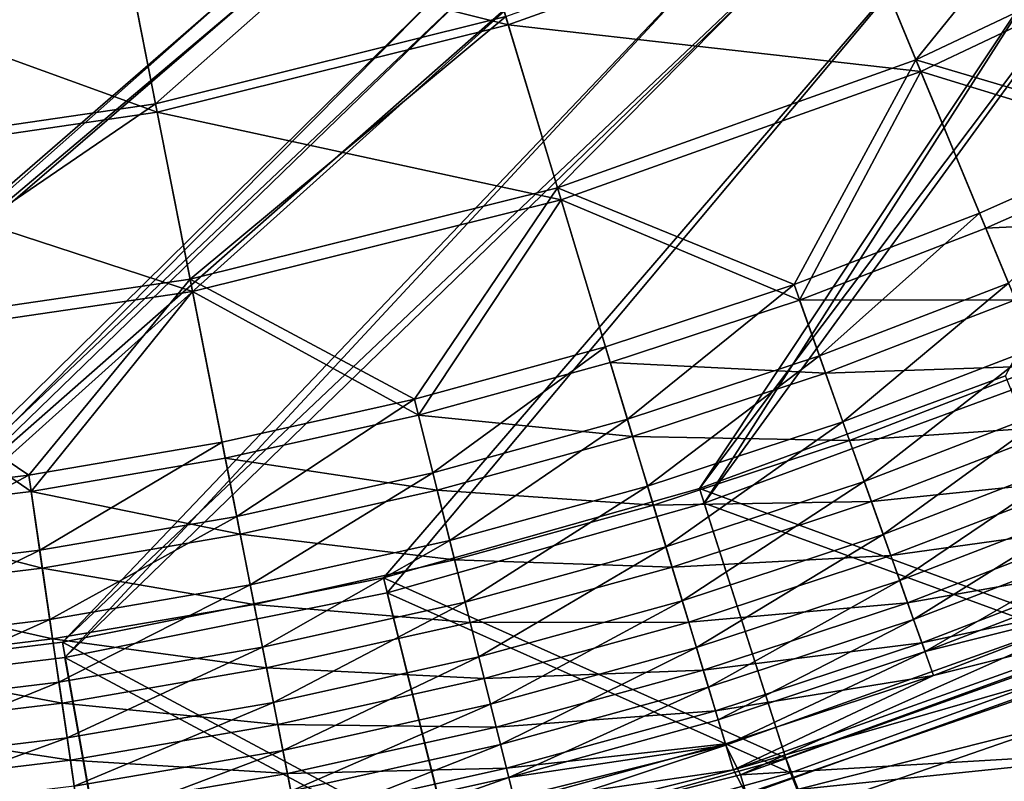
# Model space of a CAD drawing. Header units: metres. Extents: x 0 to 904, y -904 to 0.
# Tile 101 of 246: x 418 to 527, y -829 to -744. Entities that reach past the tile are written whole.
import ezdxf

# ---------------------------------------------------------------- set-up
doc = ezdxf.new("R2010")
doc.units = ezdxf.units.M

msp = doc.modelspace()

# ---------------------------------------------------------------- linework, layer by layer
at = {"layer": 'top01234'}
for points in [[(488.029907, -834.386414, 194.059708), (532.21637, -819.118408, 194.059708), (533.695984, -822.834717, 194.059708)], [(532.21637, -819.118408, 194.059708), (488.029907, -834.386414, 194.059708), (532.21637, -819.11853, 2032.059692)], [(488.029907, -834.386414, 194.059708), (488.029907, -834.386475, 2032.059692), (532.21637, -819.11853, 2032.059692)], [(532.21637, -819.11853, 2032.059692), (488.029907, -834.386475, 2032.059692), (533.695984, -822.834778, 2032.059692)], [(489.160217, -838.223389, 194.059708), (488.029907, -834.386414, 194.059708), (533.695984, -822.834717, 194.059708)], [(488.029907, -834.386475, 2032.059692), (489.160217, -838.22345, 2032.059692), (533.695984, -822.834778, 2032.059692)], [(489.160217, -838.223389, 194.059708), (533.695984, -822.834717, 194.059708), (489.160217, -838.22345, 2032.059692)], [(533.695984, -822.834717, 194.059708), (533.695984, -822.834778, 2032.059692), (489.160217, -838.22345, 2032.059692)]]:
    msp.add_3dface(points, dxfattribs=at)
at = {"layer": 'top0123413'}
for points in [[(599.026855, -599.023621, 106.499786), (78.807236, -783.456238, 110.644272), (74.938576, -244.304413, 117.34655)], [(592.962036, -609.72644, 109.443001), (76.680428, -244.304428, 120.325508), (350.77301, -819.803528, 109.839348)], [(81.644386, -800.537598, 110.398422), (78.807236, -783.456238, 110.644272), (599.026855, -599.023621, 106.499786)], [(591.162048, -608.477112, 106.480179), (81.644386, -800.537598, 110.398422), (599.026855, -599.023621, 106.499786)], [(120.168617, -823.154724, 109.643784), (81.644386, -800.537598, 110.398422), (591.162048, -608.477112, 106.480179)], [(350.77301, -821.52301, 106.817665), (120.168617, -823.154724, 109.643784), (591.162048, -608.477112, 106.480179)], [(350.77301, -821.52301, 106.817665), (591.162048, -608.477112, 106.480179), (584.851563, -619.879761, 106.417328)], [(592.962036, -609.72644, 109.443001), (350.77301, -819.803528, 109.839348), (586.852173, -620.766479, 109.382149)], [(386.52475, -819.919373, 106.396187), (350.77301, -821.52301, 106.817665), (584.851563, -619.879761, 106.417328)], [(386.52475, -819.919373, 106.396187), (584.851563, -619.879761, 106.417328), (581.082458, -631.286438, 106.323059)], [(350.77301, -819.803528, 109.839348), (386.388031, -818.206238, 109.419479), (586.852173, -620.766479, 109.382149)], [(586.852173, -620.766479, 109.382149), (386.388031, -818.206238, 109.419479), (583.202759, -631.811462, 109.290871)], [(579.313965, -646.607361, 106.155792), (386.52475, -819.919373, 106.396187), (581.082458, -631.286438, 106.323059)], [(386.388031, -818.206238, 109.419479), (581.490723, -646.644226, 109.128922), (583.202759, -631.811462, 109.290871)], [(386.388031, -818.206238, 109.419479), (422.339783, -813.838379, 109.029648), (581.490723, -646.644226, 109.128922)], [(422.609436, -815.534912, 106.004929), (386.52475, -819.919373, 106.396187), (579.313965, -646.607361, 106.155792)], [(422.339783, -813.838379, 109.029648), (583.2005, -661.476807, 108.924751), (581.490723, -646.644226, 109.128922)], [(581.080139, -661.92804, 105.944893), (422.609436, -815.534912, 106.004929), (579.313965, -646.607361, 106.155792)], [(422.339783, -813.838379, 109.029648), (458.149445, -806.657349, 108.6763), (583.2005, -661.476807, 108.924751)], [(458.567657, -808.322693, 105.650124), (422.609436, -815.534912, 106.004929), (581.080139, -661.92804, 105.944893)], [(458.149445, -806.657349, 108.6763), (493.410126, -796.694702, 108.364059), (583.2005, -661.476807, 108.924751)], [(493.9328, -798.329529, 105.336967), (458.567657, -808.322693, 105.650124), (581.080139, -661.92804, 105.944893)], [(583.2005, -661.476807, 108.924751), (493.410126, -796.694702, 108.364059), (586.848267, -672.521179, 108.743408)], [(493.9328, -798.329529, 105.336967), (581.080139, -661.92804, 105.944893), (584.847473, -673.334167, 105.757614)], [(493.410126, -796.694702, 108.364059), (527.561279, -784.124451, 108.097694), (586.848267, -672.521179, 108.743408)], [(528.192871, -785.71991, 105.069748), (493.9328, -798.329529, 105.336967), (584.847473, -673.334167, 105.757614)], [(539.375122, -813.576233, 163.059708), (527.561279, -784.124451, 108.097694), (493.410126, -796.694702, 108.364059)], [(528.192871, -785.71991, 105.069748), (540.028748, -815.180237, 160.059708), (493.9328, -798.329529, 105.336967)], [(503.027771, -826.77301, 163.059708), (493.410126, -796.694702, 108.364059), (458.149445, -806.657349, 108.6763)], [(503.027771, -826.77301, 163.059708), (539.375122, -813.576233, 163.059708), (493.410126, -796.694702, 108.364059)], [(493.9328, -798.329529, 105.336967), (503.55545, -828.422729, 160.059708), (458.567657, -808.322693, 105.650124)], [(540.028748, -815.180237, 160.059708), (503.55545, -828.422729, 160.059708), (493.9328, -798.329529, 105.336967)], [(465.76889, -837.119995, 163.059708), (458.149445, -806.657349, 108.6763), (422.339783, -813.838379, 109.029648)], [(465.76889, -837.119995, 163.059708), (503.027771, -826.77301, 163.059708), (458.149445, -806.657349, 108.6763)], [(458.567657, -808.322693, 105.650124), (466.16745, -838.805542, 160.059708), (422.609436, -815.534912, 106.004929)], [(503.55545, -828.422729, 160.059708), (466.16745, -838.805542, 160.059708), (458.567657, -808.322693, 105.650124)], [(427.821564, -844.555237, 163.059708), (422.339783, -813.838379, 109.029648), (386.388031, -818.206238, 109.419479)], [(427.821564, -844.555237, 163.059708), (465.76889, -837.119995, 163.059708), (422.339783, -813.838379, 109.029648)], [(539.375122, -813.576233, 163.059708), (503.027771, -826.77301, 163.059708), (516.499878, -860.824707, 163.059708)], [(516.499878, -860.824707, 163.059708), (568.907288, -840.707397, 163.059708), (539.375122, -813.576233, 163.059708)], [(422.609436, -815.534912, 106.004929), (428.088593, -846.266602, 160.059708), (386.52475, -819.919373, 106.396187)], [(466.16745, -838.805542, 160.059708), (428.088593, -846.266602, 160.059708), (422.609436, -815.534912, 106.004929)], [(540.028748, -815.180237, 160.059708), (517.426941, -863.677917, 160.059708), (503.55545, -828.422729, 160.059708)], [(570.127502, -843.448059, 160.059708), (517.426941, -863.677917, 160.059708), (540.028748, -815.180237, 160.059708)], [(389.412964, -849.034302, 163.059708), (427.821564, -844.555237, 163.059708), (386.388031, -818.206238, 109.419479)], [(428.088593, -846.266602, 160.059708), (389.546875, -850.761169, 160.059708), (386.52475, -819.919373, 106.396187)], [(503.027771, -826.77301, 163.059708), (465.76889, -837.119995, 163.059708), (516.499878, -860.824707, 163.059708)], [(517.426941, -863.677917, 160.059708), (466.16745, -838.805542, 160.059708), (503.55545, -828.422729, 160.059708)]]:
    msp.add_3dface(points, dxfattribs=at)
at = {"layer": 'top0123414'}
for points in [[(509.924561, -730.435242, 2166.531738), (546.50177, -713.108643, 2166.531738), (517.559082, -748.866577, 2158.056641)], [(546.50177, -713.108643, 2166.531738), (555.927246, -730.69165, 2158.056641), (517.559082, -748.866577, 2158.056641)], [(428.766663, -733.667542, 2171.48291), (465.884064, -724.431396, 2171.48291), (432.725891, -753.772644, 2166.531738)], [(466.018768, -724.877319, 2174.446533), (428.856659, -734.124573, 2174.446533), (472.080261, -744.946106, 2169.381104)], [(465.884064, -724.431396, 2171.48291), (471.808838, -744.047485, 2166.531738), (432.725891, -753.772644, 2166.531738)], [(466.018768, -724.877319, 2174.446533), (472.080261, -744.946106, 2169.381104), (510.283813, -731.30249, 2169.381104)], [(471.808838, -744.047485, 2166.531738), (509.924561, -730.435242, 2166.531738), (477.577118, -763.145325, 2158.056641)], [(509.924561, -730.435242, 2166.531738), (517.559082, -748.866577, 2158.056641), (477.577118, -763.145325, 2158.056641)], [(510.283813, -731.30249, 2169.381104), (472.080261, -744.946106, 2169.381104), (518.094482, -750.15918, 2160.710449)], [(510.283813, -731.30249, 2169.381104), (518.094482, -750.15918, 2160.710449), (556.588257, -731.924744, 2160.710449)], [(517.559082, -748.866577, 2158.056641), (555.927246, -730.69165, 2158.056641), (544.906067, -756.979431, 2146.195557)], [(556.588257, -731.924744, 2160.710449), (518.094482, -750.15918, 2160.710449), (545.687927, -758.629883, 2148.575684)], [(391.289398, -739.158386, 2171.48291), (428.766663, -733.667542, 2171.48291), (393.264038, -759.554321, 2166.531738)], [(428.766663, -733.667542, 2171.48291), (432.725891, -753.772644, 2166.531738), (393.264038, -759.554321, 2166.531738)], [(432.907288, -754.693665, 2169.381104), (428.856659, -734.124573, 2174.446533), (391.33429, -739.62207, 2174.446533)], [(428.856659, -734.124573, 2174.446533), (432.907288, -754.693665, 2169.381104), (472.080261, -744.946106, 2169.381104)], [(393.354492, -760.488647, 2169.381104), (432.907288, -754.693665, 2169.381104), (391.33429, -739.62207, 2174.446533)], [(432.725891, -753.772644, 2166.531738), (471.808838, -744.047485, 2166.531738), (436.580566, -773.34668, 2158.056641)], [(471.808838, -744.047485, 2166.531738), (477.577118, -763.145325, 2158.056641), (436.580566, -773.34668, 2158.056641)], [(472.080261, -744.946106, 2169.381104), (432.907288, -754.693665, 2169.381104), (477.981659, -764.48468, 2160.710449)], [(472.080261, -744.946106, 2169.381104), (477.981659, -764.48468, 2160.710449), (518.094482, -750.15918, 2160.710449)], [(477.577118, -763.145325, 2158.056641), (517.559082, -748.866577, 2158.056641), (503.958527, -773.940491, 2146.195557)], [(517.559082, -748.866577, 2158.056641), (524.643188, -765.969055, 2146.195557), (503.958527, -773.940491, 2146.195557)], [(524.643188, -765.969055, 2146.195557), (517.559082, -748.866577, 2158.056641), (544.906067, -756.979431, 2146.195557)], [(518.094482, -750.15918, 2160.710449), (477.981659, -764.48468, 2160.710449), (504.572693, -775.6604, 2148.575684)], [(525.342041, -767.656311, 2148.575684), (518.094482, -750.15918, 2160.710449), (504.572693, -775.6604, 2148.575684)], [(518.094482, -750.15918, 2160.710449), (525.342041, -767.656311, 2148.575684), (545.687927, -758.629883, 2148.575684)], [(393.264038, -759.554321, 2166.531738), (432.725891, -753.772644, 2166.531738), (395.186523, -779.411438, 2158.056641)], [(432.725891, -753.772644, 2166.531738), (436.580566, -773.34668, 2158.056641), (395.186523, -779.411438, 2158.056641)], [(436.850891, -774.719421, 2160.710449), (432.907288, -754.693665, 2169.381104), (393.354492, -760.488647, 2169.381104)], [(432.907288, -754.693665, 2169.381104), (436.850891, -774.719421, 2160.710449), (477.981659, -764.48468, 2160.710449)], [(527.877686, -773.777954, 2139.121094), (524.643188, -765.969055, 2146.195557), (544.906067, -756.979431, 2146.195557)], [(545.687927, -758.629883, 2148.575684), (525.342041, -767.656311, 2148.575684), (549.390076, -766.444702, 2141.337891)], [(395.32135, -780.804016, 2160.710449), (436.850891, -774.719421, 2160.710449), (393.354492, -760.488647, 2169.381104)], [(436.580566, -773.34668, 2158.056641), (477.577118, -763.145325, 2158.056641), (461.635529, -786.72644, 2146.195557)], [(477.577118, -763.145325, 2158.056641), (482.929474, -780.866211, 2146.195557), (461.635529, -786.72644, 2146.195557)], [(482.929474, -780.866211, 2146.195557), (477.577118, -763.145325, 2158.056641), (503.958527, -773.940491, 2146.195557)], [(436.850891, -774.719421, 2160.710449), (462.076355, -788.498718, 2148.575684), (477.981659, -764.48468, 2160.710449)], [(462.076355, -788.498718, 2148.575684), (483.45752, -782.614502, 2148.575684), (477.981659, -764.48468, 2160.710449)], [(477.981659, -764.48468, 2160.710449), (483.45752, -782.614502, 2148.575684), (504.572693, -775.6604, 2148.575684)], [(503.958527, -773.940491, 2146.195557), (524.643188, -765.969055, 2146.195557), (506.800995, -781.900513, 2139.121094)], [(524.643188, -765.969055, 2146.195557), (527.877686, -773.777954, 2139.121094), (506.800995, -781.900513, 2139.121094)], [(525.342041, -767.656311, 2148.575684), (528.651245, -775.645386, 2141.337891), (549.390076, -766.444702, 2141.337891)], [(528.651245, -775.645386, 2141.337891), (525.342041, -767.656311, 2148.575684), (504.572693, -775.6604, 2148.575684)], [(395.186523, -779.411438, 2158.056641), (436.580566, -773.34668, 2158.056641), (418.575562, -795.211487, 2146.195557)], [(436.580566, -773.34668, 2158.056641), (440.157288, -791.509399, 2146.195557), (418.575562, -795.211487, 2146.195557)], [(440.157288, -791.509399, 2146.195557), (436.580566, -773.34668, 2158.056641), (461.635529, -786.72644, 2146.195557)], [(482.929474, -780.866211, 2146.195557), (503.958527, -773.940491, 2146.195557), (485.373352, -788.957458, 2139.121094)], [(503.958527, -773.940491, 2146.195557), (506.800995, -781.900513, 2139.121094), (485.373352, -788.957458, 2139.121094)], [(506.800995, -781.900513, 2139.121094), (527.877686, -773.777954, 2139.121094), (509.422699, -789.242188, 2131.384766)], [(527.877686, -773.777954, 2139.121094), (530.861023, -780.980286, 2131.384766), (509.422699, -789.242188, 2131.384766)], [(418.840027, -797.018494, 2148.575684), (436.850891, -774.719421, 2160.710449), (395.32135, -780.804016, 2160.710449)], [(418.840027, -797.018494, 2148.575684), (440.510132, -793.30127, 2148.575684), (436.850891, -774.719421, 2160.710449)], [(440.510132, -793.30127, 2148.575684), (462.076355, -788.498718, 2148.575684), (436.850891, -774.719421, 2160.710449)], [(483.45752, -782.614502, 2148.575684), (507.480774, -783.804077, 2141.337891), (504.572693, -775.6604, 2148.575684)], [(504.572693, -775.6604, 2148.575684), (507.480774, -783.804077, 2141.337891), (528.651245, -775.645386, 2141.337891)], [(507.480774, -783.804077, 2141.337891), (531.70343, -783.013977, 2133.423096), (528.651245, -775.645386, 2141.337891)], [(396.970398, -797.836792, 2146.195557), (395.186523, -779.411438, 2158.056641), (418.575562, -795.211487, 2146.195557)], [(397.146362, -799.654602, 2148.575684), (418.840027, -797.018494, 2148.575684), (395.32135, -780.804016, 2160.710449)], [(461.635529, -786.72644, 2146.195557), (482.929474, -780.866211, 2146.195557), (463.675751, -794.928772, 2139.121094)], [(482.929474, -780.866211, 2146.195557), (485.373352, -788.957458, 2139.121094), (463.675751, -794.928772, 2139.121094)], [(509.422699, -789.242188, 2131.384766), (530.861023, -780.980286, 2131.384766), (511.799225, -795.897461, 2123.07959)], [(530.861023, -780.980286, 2131.384766), (533.565369, -787.509216, 2123.07959), (511.799225, -795.897461, 2123.07959)], [(485.373352, -788.957458, 2139.121094), (506.800995, -781.900513, 2139.121094), (487.62738, -796.420288, 2131.384766)], [(506.800995, -781.900513, 2139.121094), (509.422699, -789.242188, 2131.384766), (487.62738, -796.420288, 2131.384766)], [(483.45752, -782.614502, 2148.575684), (462.076355, -788.498718, 2148.575684), (485.957794, -790.892456, 2141.337891)], [(485.957794, -790.892456, 2141.337891), (507.480774, -783.804077, 2141.337891), (483.45752, -782.614502, 2148.575684)], [(510.162964, -791.315247, 2133.423096), (531.70343, -783.013977, 2133.423096), (507.480774, -783.804077, 2141.337891)], [(534.470154, -789.693542, 2124.92627), (531.70343, -783.013977, 2133.423096), (510.162964, -791.315247, 2133.423096)], [(510.162964, -791.315247, 2133.423096), (507.480774, -783.804077, 2141.337891), (485.957794, -790.892456, 2141.337891)], [(440.157288, -791.509399, 2146.195557), (461.635529, -786.72644, 2146.195557), (441.790405, -799.802429, 2139.121094)], [(461.635529, -786.72644, 2146.195557), (463.675751, -794.928772, 2139.121094), (441.790405, -799.802429, 2139.121094)], [(511.799225, -795.897461, 2123.07959), (533.565369, -787.509216, 2123.07959), (513.912109, -801.814331, 2114.308105)], [(513.912109, -801.814331, 2114.308105), (533.565369, -787.509216, 2123.07959), (535.969727, -793.313782, 2114.308105)], [(462.076355, -788.498718, 2148.575684), (440.510132, -793.30127, 2148.575684), (464.163666, -796.890381, 2141.337891)], [(462.076355, -788.498718, 2148.575684), (464.163666, -796.890381, 2141.337891), (485.957794, -790.892456, 2141.337891)], [(463.675751, -794.928772, 2139.121094), (485.373352, -788.957458, 2139.121094), (465.557526, -802.494019, 2131.384766)], [(485.373352, -788.957458, 2139.121094), (487.62738, -796.420288, 2131.384766), (465.557526, -802.494019, 2131.384766)], [(487.62738, -796.420288, 2131.384766), (509.422699, -789.242188, 2131.384766), (489.670685, -803.185303, 2123.07959)], [(509.422699, -789.242188, 2131.384766), (511.799225, -795.897461, 2123.07959), (489.670685, -803.185303, 2123.07959)], [(512.59436, -798.124023, 2124.92627), (534.470154, -789.693542, 2124.92627), (510.162964, -791.315247, 2133.423096)], [(536.929993, -795.63208, 2115.952148), (534.470154, -789.693542, 2124.92627), (512.59436, -798.124023, 2124.92627)], [(485.957794, -790.892456, 2141.337891), (464.163666, -796.890381, 2141.337891), (488.263855, -798.527527, 2133.423096)], [(488.263855, -798.527527, 2133.423096), (510.162964, -791.315247, 2133.423096), (485.957794, -790.892456, 2141.337891)], [(418.575562, -795.211487, 2146.195557), (440.157288, -791.509399, 2146.195557), (419.799591, -803.574646, 2139.121094)], [(440.157288, -791.509399, 2146.195557), (441.790405, -799.802429, 2139.121094), (419.799591, -803.574646, 2139.121094)], [(512.59436, -798.124023, 2124.92627), (510.162964, -791.315247, 2133.423096), (488.263855, -798.527527, 2133.423096)], [(442.180939, -801.785706, 2141.337891), (440.510132, -793.30127, 2148.575684), (418.840027, -797.018494, 2148.575684)], [(464.163666, -796.890381, 2141.337891), (440.510132, -793.30127, 2148.575684), (442.180939, -801.785706, 2141.337891)], [(515.749084, -806.958435, 2105.177246), (513.912109, -801.814331, 2114.308105), (535.969727, -793.313782, 2114.308105)], [(538.060059, -798.360229, 2105.177246), (515.749084, -806.958435, 2105.177246), (535.969727, -793.313782, 2114.308105)], [(396.970398, -797.836792, 2146.195557), (418.575562, -795.211487, 2146.195557), (397.784882, -806.249756, 2139.121094)], [(418.575562, -795.211487, 2146.195557), (419.799591, -803.574646, 2139.121094), (397.784882, -806.249756, 2139.121094)], [(441.790405, -799.802429, 2139.121094), (463.675751, -794.928772, 2139.121094), (443.296661, -807.451294, 2131.384766)], [(463.675751, -794.928772, 2139.121094), (465.557526, -802.494019, 2131.384766), (443.296661, -807.451294, 2131.384766)], [(465.557526, -802.494019, 2131.384766), (487.62738, -796.420288, 2131.384766), (467.263336, -809.351929, 2123.07959)], [(487.62738, -796.420288, 2131.384766), (489.670685, -803.185303, 2123.07959), (467.263336, -809.351929, 2123.07959)], [(489.670685, -803.185303, 2123.07959), (511.799225, -795.897461, 2123.07959), (491.487274, -809.199768, 2114.308105)], [(511.799225, -795.897461, 2123.07959), (513.912109, -801.814331, 2114.308105), (491.487274, -809.199768, 2114.308105)], [(514.755981, -804.17749, 2115.952148), (536.929993, -795.63208, 2115.952148), (512.59436, -798.124023, 2124.92627)], [(539.068542, -800.794983, 2106.61084), (536.929993, -795.63208, 2115.952148), (514.755981, -804.17749, 2115.952148)], [(420.092316, -805.574707, 2141.337891), (418.840027, -797.018494, 2148.575684), (397.146362, -799.654602, 2148.575684)], [(420.092316, -805.574707, 2141.337891), (442.180939, -801.785706, 2141.337891), (418.840027, -797.018494, 2148.575684)], [(466.088867, -804.630188, 2133.423096), (464.163666, -796.890381, 2141.337891), (442.180939, -801.785706, 2141.337891)], [(464.163666, -796.890381, 2141.337891), (466.088867, -804.630188, 2133.423096), (488.263855, -798.527527, 2133.423096)], [(488.263855, -798.527527, 2133.423096), (466.088867, -804.630188, 2133.423096), (490.354279, -805.448608, 2124.92627)], [(490.354279, -805.448608, 2124.92627), (512.59436, -798.124023, 2124.92627), (488.263855, -798.527527, 2133.423096)], [(514.755981, -804.17749, 2115.952148), (512.59436, -798.124023, 2124.92627), (490.354279, -805.448608, 2124.92627)], [(517.304016, -811.312866, 2095.796387), (515.749084, -806.958435, 2105.177246), (538.060059, -798.360229, 2105.177246)], [(539.829468, -802.632019, 2095.796387), (517.304016, -811.312866, 2095.796387), (538.060059, -798.360229, 2105.177246)], [(397.979675, -808.261719, 2141.337891), (420.092316, -805.574707, 2141.337891), (397.146362, -799.654602, 2148.575684)], [(419.799591, -803.574646, 2139.121094), (441.790405, -799.802429, 2139.121094), (420.928558, -811.288269, 2131.384766)], [(441.790405, -799.802429, 2139.121094), (443.296661, -807.451294, 2131.384766), (420.928558, -811.288269, 2131.384766)], [(516.635315, -809.440308, 2106.61084), (539.068542, -800.794983, 2106.61084), (514.755981, -804.17749, 2115.952148)], [(540.878784, -805.165344, 2097.013428), (539.068542, -800.794983, 2106.61084), (516.635315, -809.440308, 2106.61084)], [(443.721985, -809.611084, 2133.423096), (442.180939, -801.785706, 2141.337891), (420.092316, -805.574707, 2141.337891)], [(443.721985, -809.611084, 2133.423096), (466.088867, -804.630188, 2133.423096), (442.180939, -801.785706, 2141.337891)], [(491.487274, -809.199768, 2114.308105), (513.912109, -801.814331, 2114.308105), (493.06662, -814.428711, 2105.177246)], [(493.06662, -814.428711, 2105.177246), (513.912109, -801.814331, 2114.308105), (515.749084, -806.958435, 2105.177246)], [(443.296661, -807.451294, 2131.384766), (465.557526, -802.494019, 2131.384766), (444.662079, -814.38501, 2123.07959)], [(465.557526, -802.494019, 2131.384766), (467.263336, -809.351929, 2123.07959), (444.662079, -814.38501, 2123.07959)], [(518.576904, -814.877502, 2086.272217), (517.304016, -811.312866, 2095.796387), (539.829468, -802.632019, 2095.796387)], [(541.277954, -806.128967, 2086.272217), (518.576904, -814.877502, 2086.272217), (539.829468, -802.632019, 2095.796387)], [(397.784882, -806.249756, 2139.121094), (419.799591, -803.574646, 2139.121094), (398.536133, -814.009277, 2131.384766)], [(419.799591, -803.574646, 2139.121094), (420.928558, -811.288269, 2131.384766), (398.536133, -814.009277, 2131.384766)], [(467.263336, -809.351929, 2123.07959), (489.670685, -803.185303, 2123.07959), (468.779907, -815.448975, 2114.308105)], [(489.670685, -803.185303, 2123.07959), (491.487274, -809.199768, 2114.308105), (468.779907, -815.448975, 2114.308105)], [(467.834045, -811.646301, 2124.92627), (466.088867, -804.630188, 2133.423096), (443.721985, -809.611084, 2133.423096)], [(466.088867, -804.630188, 2133.423096), (467.834045, -811.646301, 2124.92627), (490.354279, -805.448608, 2124.92627)], [(492.212799, -811.601868, 2115.952148), (514.755981, -804.17749, 2115.952148), (490.354279, -805.448608, 2124.92627)], [(516.635315, -809.440308, 2106.61084), (514.755981, -804.17749, 2115.952148), (492.212799, -811.601868, 2115.952148)], [(518.226135, -813.895264, 2097.013428), (540.878784, -805.165344, 2097.013428), (516.635315, -809.440308, 2106.61084)], [(542.360718, -808.742981, 2087.269531), (540.878784, -805.165344, 2097.013428), (518.226135, -813.895264, 2097.013428)], [(421.247345, -813.466309, 2133.423096), (420.092316, -805.574707, 2141.337891), (397.979675, -808.261719, 2141.337891)], [(421.247345, -813.466309, 2133.423096), (443.721985, -809.611084, 2133.423096), (420.092316, -805.574707, 2141.337891)], [(490.354279, -805.448608, 2124.92627), (467.834045, -811.646301, 2124.92627), (492.212799, -811.601868, 2115.952148)], [(542.411682, -808.866028, 2076.706299), (518.576904, -814.877502, 2086.272217), (541.277954, -806.128967, 2086.272217)], [(494.403503, -818.85498, 2095.796387), (493.06662, -814.428711, 2105.177246), (515.749084, -806.958435, 2105.177246)], [(517.304016, -811.312866, 2095.796387), (494.403503, -818.85498, 2095.796387), (515.749084, -806.958435, 2105.177246)], [(398.74826, -816.200256, 2133.423096), (421.247345, -813.466309, 2133.423096), (397.979675, -808.261719, 2141.337891)], [(420.928558, -811.288269, 2131.384766), (443.296661, -807.451294, 2131.384766), (421.951965, -818.280579, 2123.07959)], [(443.296661, -807.451294, 2131.384766), (444.662079, -814.38501, 2123.07959), (421.951965, -818.280579, 2123.07959)], [(444.662079, -814.38501, 2123.07959), (467.263336, -809.351929, 2123.07959), (445.876038, -820.549438, 2114.308105)], [(467.263336, -809.351929, 2123.07959), (468.779907, -815.448975, 2114.308105), (445.876038, -820.549438, 2114.308105)], [(468.779907, -815.448975, 2114.308105), (491.487274, -809.199768, 2114.308105), (470.098389, -820.749695, 2105.177246)], [(491.487274, -809.199768, 2114.308105), (493.06662, -814.428711, 2105.177246), (470.098389, -820.749695, 2105.177246)], [(493.828583, -816.951538, 2106.61084), (516.635315, -809.440308, 2106.61084), (492.212799, -811.601868, 2115.952148)], [(518.226135, -813.895264, 2097.013428), (516.635315, -809.440308, 2106.61084), (493.828583, -816.951538, 2106.61084)], [(496.358673, -825.31311, 2076.706299), (542.411682, -808.866028, 2076.706299), (497.981201, -828.642395, 2063.059814)], [(542.411682, -808.866028, 2076.706299), (496.358673, -825.31311, 2076.706299), (518.576904, -814.877502, 2086.272217)], [(542.411682, -808.866028, 2076.706299), (543.810974, -812.244263, 2063.059814), (497.981201, -828.642395, 2063.059814)], [(519.528442, -817.542114, 2087.269531), (542.360718, -808.742981, 2087.269531), (518.226135, -813.895264, 2097.013428)], [(543.52063, -811.543213, 2077.482666), (542.360718, -808.742981, 2087.269531), (519.528442, -817.542114, 2087.269531)], [(445.118896, -816.704773, 2124.92627), (443.721985, -809.611084, 2133.423096), (421.247345, -813.466309, 2133.423096)], [(445.118896, -816.704773, 2124.92627), (467.834045, -811.646301, 2124.92627), (443.721985, -809.611084, 2133.423096)], [(398.536133, -814.009277, 2131.384766), (420.928558, -811.288269, 2131.384766), (399.217133, -821.043213, 2123.07959)], [(420.928558, -811.288269, 2131.384766), (421.951965, -818.280579, 2123.07959), (399.217133, -821.043213, 2123.07959)], [(469.38562, -817.884094, 2115.952148), (467.834045, -811.646301, 2124.92627), (445.118896, -816.704773, 2124.92627)], [(467.834045, -811.646301, 2124.92627), (469.38562, -817.884094, 2115.952148), (492.212799, -811.601868, 2115.952148)], [(492.212799, -811.601868, 2115.952148), (469.38562, -817.884094, 2115.952148), (493.828583, -816.951538, 2106.61084)], [(495.497894, -822.478394, 2086.272217), (494.403503, -818.85498, 2095.796387), (517.304016, -811.312866, 2095.796387)], [(518.576904, -814.877502, 2086.272217), (495.497894, -822.478394, 2086.272217), (517.304016, -811.312866, 2095.796387)], [(497.196564, -828.087158, 2077.482666), (543.52063, -811.543213, 2077.482666), (519.528442, -817.542114, 2087.269531)], [(544.691895, -814.370972, 2066.059814), (543.52063, -811.543213, 2077.482666), (497.196564, -828.087158, 2077.482666)], [(497.981201, -828.642395, 2063.059814), (543.810974, -812.244263, 2063.059814), (549.355774, -825.630493, 2063.059814)], [(422.294342, -820.619995, 2124.92627), (421.247345, -813.466309, 2133.423096), (398.74826, -816.200256, 2133.423096)], [(422.294342, -820.619995, 2124.92627), (445.118896, -816.704773, 2124.92627), (421.247345, -813.466309, 2133.423096)], [(495.19632, -821.479919, 2097.013428), (518.226135, -813.895264, 2097.013428), (493.828583, -816.951538, 2106.61084)], [(519.528442, -817.542114, 2087.269531), (518.226135, -813.895264, 2097.013428), (495.19632, -821.479919, 2097.013428)], [(421.951965, -818.280579, 2123.07959), (444.662079, -814.38501, 2123.07959), (422.861816, -824.497192, 2114.308105)], [(444.662079, -814.38501, 2123.07959), (445.876038, -820.549438, 2114.308105), (422.861816, -824.497192, 2114.308105)], [(470.098389, -820.749695, 2105.177246), (493.06662, -814.428711, 2105.177246), (471.214478, -825.236694, 2095.796387)], [(471.214478, -825.236694, 2095.796387), (493.06662, -814.428711, 2105.177246), (494.403503, -818.85498, 2095.796387)], [(496.358673, -825.31311, 2076.706299), (495.497894, -822.478394, 2086.272217), (518.576904, -814.877502, 2086.272217)], [(498.649445, -830.845276, 2066.059814), (544.691895, -814.370972, 2066.059814), (497.196564, -828.087158, 2077.482666)], [(544.691895, -814.370972, 2066.059814), (498.649445, -830.845276, 2066.059814), (549.355774, -825.630493, 2066.059814)], [(445.876038, -820.549438, 2114.308105), (468.779907, -815.448975, 2114.308105), (446.931427, -825.908752, 2105.177246)], [(468.779907, -815.448975, 2114.308105), (470.098389, -820.749695, 2105.177246), (446.931427, -825.908752, 2105.177246)], [(399.444977, -823.396545, 2124.92627), (422.294342, -820.619995, 2124.92627), (398.74826, -816.200256, 2133.423096)], [(446.36087, -823.011475, 2115.952148), (445.118896, -816.704773, 2124.92627), (422.294342, -820.619995, 2124.92627)], [(446.36087, -823.011475, 2115.952148), (469.38562, -817.884094, 2115.952148), (445.118896, -816.704773, 2124.92627)], [(469.38562, -817.884094, 2115.952148), (470.734528, -823.307129, 2106.61084), (493.828583, -816.951538, 2106.61084)], [(493.828583, -816.951538, 2106.61084), (470.734528, -823.307129, 2106.61084), (495.19632, -821.479919, 2097.013428)], [(399.217133, -821.043213, 2123.07959), (421.951965, -818.280579, 2123.07959), (399.822571, -827.296814, 2114.308105)], [(421.951965, -818.280579, 2123.07959), (422.861816, -824.497192, 2114.308105), (399.822571, -827.296814, 2114.308105)], [(469.38562, -817.884094, 2115.952148), (446.36087, -823.011475, 2115.952148), (470.734528, -823.307129, 2106.61084)], [(496.315979, -825.186951, 2087.269531), (519.528442, -817.542114, 2087.269531), (495.19632, -821.479919, 2097.013428)], [(497.196564, -828.087158, 2077.482666), (519.528442, -817.542114, 2087.269531), (496.315979, -825.186951, 2087.269531)], [(472.128143, -828.909851, 2086.272217), (471.214478, -825.236694, 2095.796387), (494.403503, -818.85498, 2095.796387)], [(494.403503, -818.85498, 2095.796387), (495.497894, -822.478394, 2086.272217), (472.128143, -828.909851, 2086.272217)], [(422.861816, -824.497192, 2114.308105), (445.876038, -820.549438, 2114.308105), (423.652832, -829.901917, 2105.177246)], [(445.876038, -820.549438, 2114.308105), (446.931427, -825.908752, 2105.177246), (423.652832, -829.901917, 2105.177246)], [(423.225189, -826.980042, 2115.952148), (422.294342, -820.619995, 2124.92627), (399.444977, -823.396545, 2124.92627)], [(423.225189, -826.980042, 2115.952148), (446.36087, -823.011475, 2115.952148), (422.294342, -820.619995, 2124.92627)], [(446.931427, -825.908752, 2105.177246), (470.098389, -820.749695, 2105.177246), (447.824799, -830.445374, 2095.796387)], [(470.098389, -820.749695, 2105.177246), (471.214478, -825.236694, 2095.796387), (447.824799, -830.445374, 2095.796387)], [(470.734528, -823.307129, 2106.61084), (471.876373, -827.897705, 2097.013428), (495.19632, -821.479919, 2097.013428)], [(495.19632, -821.479919, 2097.013428), (471.876373, -827.897705, 2097.013428), (496.315979, -825.186951, 2087.269531)], [(495.497894, -822.478394, 2086.272217), (496.358673, -825.31311, 2076.706299), (472.128143, -828.909851, 2086.272217)], [(400.064392, -829.794434, 2115.952148), (423.225189, -826.980042, 2115.952148), (399.444977, -823.396545, 2124.92627)], [(447.440613, -828.494446, 2106.61084), (446.36087, -823.011475, 2115.952148), (423.225189, -826.980042, 2115.952148)], [(470.734528, -823.307129, 2106.61084), (446.36087, -823.011475, 2115.952148), (447.440613, -828.494446, 2106.61084)], [(471.876373, -827.897705, 2097.013428), (470.734528, -823.307129, 2106.61084), (447.440613, -828.494446, 2106.61084)], [(399.822571, -827.296814, 2114.308105), (422.861816, -824.497192, 2114.308105), (400.348938, -832.733643, 2105.177246)], [(422.861816, -824.497192, 2114.308105), (423.652832, -829.901917, 2105.177246), (400.348938, -832.733643, 2105.177246)], [(423.652832, -829.901917, 2105.177246), (446.931427, -825.908752, 2105.177246), (424.322449, -834.476868, 2095.796387)], [(446.931427, -825.908752, 2105.177246), (447.824799, -830.445374, 2095.796387), (424.322449, -834.476868, 2095.796387)], [(447.824799, -830.445374, 2095.796387), (471.214478, -825.236694, 2095.796387), (448.556122, -834.159119, 2086.272217)], [(448.556122, -834.159119, 2086.272217), (471.214478, -825.236694, 2095.796387), (472.128143, -828.909851, 2086.272217)], [(449.128906, -837.065796, 2076.706299), (496.358673, -825.31311, 2076.706299), (450.764801, -840.469482, 2063.059814)], [(496.358673, -825.31311, 2076.706299), (449.128906, -837.065796, 2076.706299), (472.128143, -828.909851, 2086.272217)], [(496.358673, -825.31311, 2076.706299), (497.981201, -828.642395, 2063.059814), (450.764801, -840.469482, 2063.059814)], [(471.876373, -827.897705, 2097.013428), (472.811127, -831.65564, 2087.269531), (496.315979, -825.186951, 2087.269531)], [(472.811127, -831.65564, 2087.269531), (497.196564, -828.087158, 2077.482666), (496.315979, -825.186951, 2087.269531)], [(502.187195, -842.50769, 2063.059814), (497.981201, -828.642395, 2063.059814), (549.355774, -825.630493, 2063.059814)], [(498.649445, -830.845276, 2066.059814), (502.187195, -842.50769, 2066.059814), (549.355774, -825.630493, 2066.059814)], [(559.410828, -850.160645, 2066.059814), (549.355774, -825.630493, 2066.059814), (502.187195, -842.50769, 2066.059814)], [(549.355774, -825.630493, 2063.059814), (558.352966, -847.351685, 2063.059814), (502.187195, -842.50769, 2063.059814)], [(424.034485, -832.50946, 2106.61084), (423.225189, -826.980042, 2115.952148), (400.064392, -829.794434, 2115.952148)], [(424.034485, -832.50946, 2106.61084), (447.440613, -828.494446, 2106.61084), (423.225189, -826.980042, 2115.952148)], [(448.354614, -833.135742, 2097.013428), (471.876373, -827.897705, 2097.013428), (447.440613, -828.494446, 2106.61084)], [(472.811127, -831.65564, 2087.269531), (471.876373, -827.897705, 2097.013428), (448.354614, -833.135742, 2097.013428)], [(449.688782, -839.908936, 2077.482666), (497.196564, -828.087158, 2077.482666), (472.811127, -831.65564, 2087.269531)], [(498.649445, -830.845276, 2066.059814), (497.196564, -828.087158, 2077.482666), (449.688782, -839.908936, 2077.482666)], [(448.354614, -833.135742, 2097.013428), (447.440613, -828.494446, 2106.61084), (424.034485, -832.50946, 2106.61084)], [(449.128906, -837.065796, 2076.706299), (448.556122, -834.159119, 2086.272217), (472.128143, -828.909851, 2086.272217)], [(450.764801, -840.469482, 2063.059814), (497.981201, -828.642395, 2063.059814), (502.187195, -842.50769, 2063.059814)]]:
    msp.add_3dface(points, dxfattribs=at)

doc.saveas('drawing.dxf')
